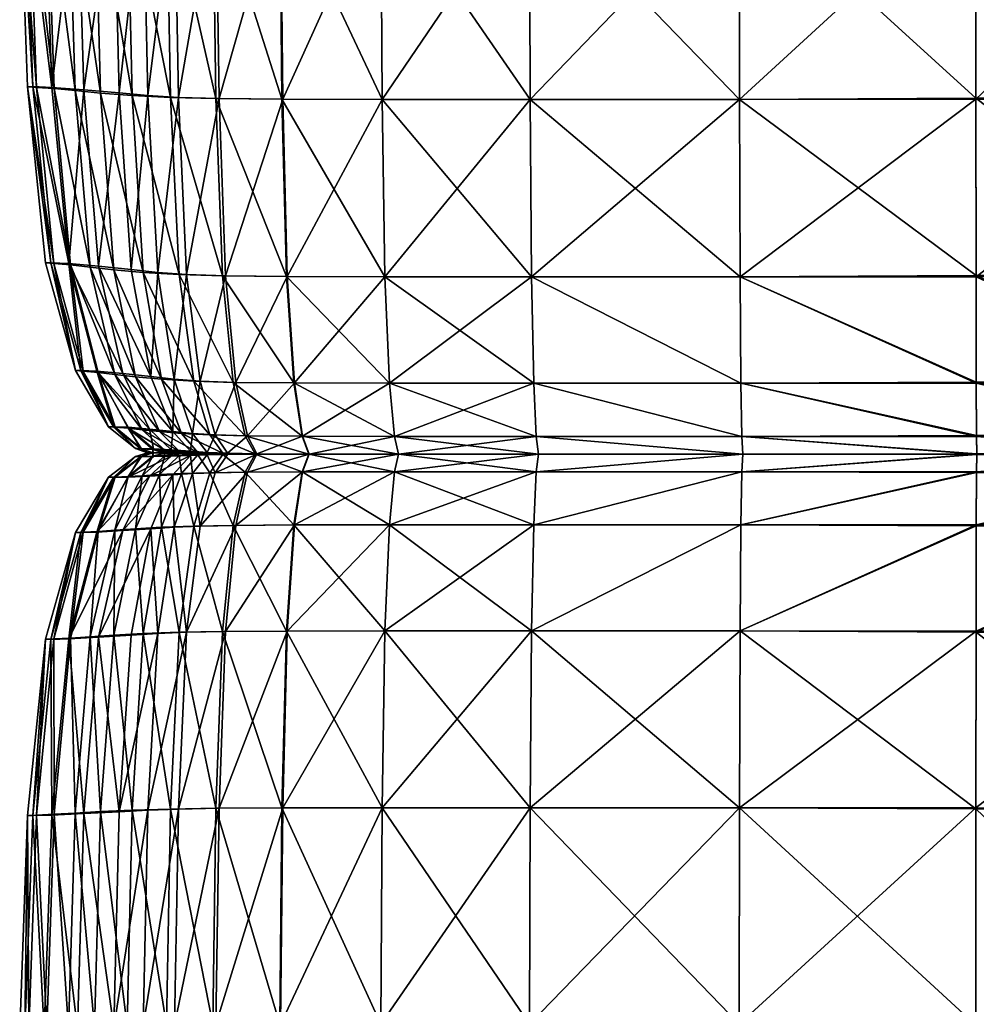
# Model space of a CAD drawing. Header units: centimetres. Extents: x -43.7 to 44.1, y -43.6 to 44.2.
# Tile 3 of 42: x -43.7 to -16.9, y -15.5 to 12.1. Entities that reach past the tile are written whole.
import ezdxf

# ---------------------------------------------------------------- set-up
doc = ezdxf.new("R2010")
doc.units = ezdxf.units.CM
doc.layers.get('0').update_dxf_attribs({"true_color": 0xc7c7c7})

msp = doc.modelspace()

# ---------------------------------------------------------------- meshes
at = {"color": 251, "true_color": 0x565656}
mesh = msp.add_polyface(dxfattribs=at)
corners = [(-33.557, 22.249, 2.562), (-33.723, 28.081, 2.731), (-29.431, 27.954, 2.418), (-29.389, 22.249, 2.236), (-33.544, 15.942, 2.536), (-29.383, 15.942, 2.199), (-33.507, 9.868, 2.649), (-29.364, 9.868, 2.322), (-23.517, 22.249, 47.424), (-16.892, 22.247, 47.495), (-16.892, 27.904, 47.04), (-23.517, 27.912, 46.982), (-29.389, 22.249, 46.982), (-29.389, 27.912, 46.584), (-29.383, 15.942, 47.04), (-23.514, 15.942, 47.495), (-16.891, 15.943, 47.57), (-23.507, 9.868, 47.117), (-29.364, 9.868, 46.684), (-16.892, 27.912, 2.199), (-23.517, 27.912, 2.236), (-23.517, 32.052, 2.562), (-29.555, 32.221, 2.731), (-33.557, 27.912, 45.92), (-29.389, 32.052, 45.92), (-23.517, 32.052, 46.244), (-16.892, 32.037, 46.282), (-23.507, 9.868, 2.126), (-23.514, 15.942, 1.996), (-16.89, 9.899, 2.081), (-23.517, 22.249, 2.04), (-16.892, 22.262, 1.996), (-16.891, 15.966, 1.95), (-33.544, 15.942, 46.282), (-33.507, 9.868, 45.96), (-33.557, 22.249, 46.244)]
mesh.append_faces([[corners[k] for k in face] for face in [(0, 1, 2), (2, 3, 0), (4, 0, 3), (3, 5, 4), (6, 4, 5), (5, 7, 6), (8, 9, 10), (10, 11, 8), (12, 8, 11), (11, 13, 12), (8, 12, 14), (14, 15, 8), (9, 8, 15), (15, 16, 9), (16, 15, 17), (18, 17, 15), (15, 14, 18), (19, 20, 21), (20, 2, 22), (23, 13, 24), (22, 2, 1), (13, 11, 25), (11, 10, 26), (27, 7, 5), (5, 28, 27), (29, 27, 28), (30, 3, 2), (2, 20, 30), (31, 30, 20), (20, 19, 31), (30, 31, 32), (32, 28, 30), (3, 30, 28), (28, 5, 3), (33, 34, 18), (18, 14, 33), (35, 33, 14), (14, 12, 35), (23, 35, 12), (12, 13, 23)]], dxfattribs={"vtx2": -1, "color": 251})
mesh = msp.add_polyface(dxfattribs=at)
corners = [(-10.469, 22.241, 47.117), (-5.2, 22.228, 46.215), (-5.2, 27.839, 45.838), (-10.469, 27.883, 46.684), (-16.892, 22.247, 47.495), (-16.892, 27.904, 47.04), (-16.891, 15.943, 47.57), (-10.469, 15.945, 47.187), (-5.2, 15.949, 46.271), (-23.507, 9.868, 47.117), (-16.89, 9.87, 47.187), (-10.469, 9.875, 46.819), (-5.2, 9.886, 45.937), (-10.469, 32.003, 2.649), (-5.2, 31.929, 2.923), (-5.2, 27.912, 2.629), (-10.469, 27.912, 2.322), (-16.892, 27.912, 2.199), (-16.892, 32.04, 2.536), (-10.469, 31.992, 45.96), (-5.2, 31.9, 45.21), (-10.469, 9.991, 2.208), (-5.2, 10.176, 2.526), (-5.2, 5.241, 2.812), (-16.89, 9.899, 2.081), (-10.469, 5.038, 2.526), (-16.891, 15.966, 1.95), (-10.469, 16.035, 2.081), (-5.2, 16.173, 2.412), (-23.514, 15.942, 1.996), (-10.469, 22.299, 2.126), (-16.892, 22.262, 1.996), (-5.2, 22.372, 2.453), (-2.039, 9.904, 44.467), (-5.2, 4.923, 45.143), (-2.039, 15.955, 44.743), (-2.039, 27.767, 44.429), (-2.039, 22.206, 44.71), (-2.039, 27.912, 3.14), (-2.039, 31.748, 43.96), (-2.039, 22.496, 2.996)]
mesh.append_faces([[corners[k] for k in face] for face in [(0, 1, 2), (2, 3, 0), (4, 0, 3), (3, 5, 4), (0, 4, 6), (6, 7, 0), (1, 0, 7), (7, 8, 1), (9, 10, 6), (11, 12, 8), (8, 7, 11), (10, 11, 7), (7, 6, 10), (13, 14, 15), (15, 16, 13), (16, 17, 18), (5, 3, 19), (20, 19, 3), (3, 2, 20), (21, 22, 23), (24, 21, 25), (21, 24, 26), (26, 27, 21), (22, 21, 27), (27, 28, 22), (29, 26, 24), (30, 31, 17), (17, 16, 30), (32, 30, 16), (16, 15, 32), (30, 32, 28), (28, 27, 30), (31, 30, 27), (27, 26, 31), (33, 12, 34), (35, 8, 12), (36, 2, 1), (37, 1, 8), (38, 15, 14), (39, 20, 2), (40, 32, 15)]], dxfattribs={"vtx2": -1, "color": 251})
mesh = msp.add_polyface(dxfattribs=at)
corners = [(-42.691, 10.17, 33.356), (-42.891, 16.191, 33.382), (-43.396, 16.22, 28.854), (-43.186, 10.203, 28.843), (-43.652, 16.235, 23.606), (-43.373, 22.49, 28.856), (-42.877, 22.46, 33.39), (-43.624, 22.505, 23.604), (-38.186, 22.262, 3.533), (-38.161, 15.96, 3.532), (-39.324, 15.987, 4.148), (-39.352, 22.281, 4.138), (-36.372, 22.253, 3.001), (-36.352, 15.947, 2.988), (-33.557, 22.249, 2.562), (-33.544, 15.942, 2.536), (-40.665, 22.325, 40.614), (-40.646, 16.034, 40.584), (-39.549, 15.988, 42.371), (-39.574, 22.287, 42.397), (-41.565, 22.371, 38.615), (-41.556, 16.089, 38.589), (-42.291, 16.144, 36.408), (-42.288, 22.418, 36.425), (-42.106, 10.114, 36.356), (-40.196, 16.031, 4.815), (-40.222, 22.312, 4.8), (-41.02, 16.089, 6.303), (-41.037, 22.358, 6.287), (-42.758, 10.203, 13.59), (-42.963, 16.217, 13.58), (-42.039, 16.16, 9.383), (-38.251, 15.961, 43.929), (-38.275, 22.265, 43.938), (-36.375, 15.947, 45.238), (-36.394, 22.253, 45.225), (-33.544, 15.942, 46.282), (-33.557, 22.249, 46.244), (-42.04, 22.42, 9.373), (-42.948, 22.476, 13.575), (-43.479, 22.502, 18.415), (-43.504, 16.238, 18.417), (-43.289, 10.225, 18.419)]
mesh.append_faces([[corners[k] for k in face] for face in [(0, 1, 2), (3, 2, 4), (5, 2, 1), (1, 6, 5), (2, 5, 7), (7, 4, 2), (8, 9, 10), (10, 11, 8), (9, 8, 12), (12, 13, 9), (14, 15, 13), (13, 12, 14), (16, 17, 18), (18, 19, 16), (17, 16, 20), (20, 21, 17), (22, 23, 6), (6, 1, 22), (23, 22, 21), (21, 20, 23), (24, 22, 1), (25, 26, 11), (11, 10, 25), (26, 25, 27), (27, 28, 26), (29, 30, 31), (32, 33, 19), (19, 18, 32), (33, 32, 34), (34, 35, 33), (36, 37, 35), (35, 34, 36), (38, 28, 27), (27, 31, 38), (39, 38, 31), (31, 30, 39), (40, 39, 30), (30, 41, 40), (41, 4, 7), (4, 41, 42), (41, 30, 29)]], dxfattribs={"vtx2": -1, "color": 251})
mesh = msp.add_polyface(dxfattribs=at)
corners = [(-42.23, 5.234, 33.303), (-42.691, 10.17, 33.356), (-43.186, 10.203, 28.843), (-43.396, 16.22, 28.854), (-43.652, 16.235, 23.606), (-43.437, 10.22, 23.603), (-42.696, 5.271, 28.82), (-38.161, 15.96, 3.532), (-38.074, 9.89, 3.618), (-39.213, 9.924, 4.221), (-39.324, 15.987, 4.148), (-36.352, 15.947, 2.988), (-36.291, 9.874, 3.087), (-33.544, 15.942, 2.536), (-33.507, 9.868, 2.649), (-40.646, 16.034, 40.584), (-40.504, 9.98, 40.456), (-39.433, 9.924, 42.196), (-39.549, 15.988, 42.371), (-41.556, 16.089, 38.589), (-41.39, 10.047, 38.503), (-40.197, 5.026, 40.19), (-42.891, 16.191, 33.382), (-42.106, 10.114, 36.356), (-41.687, 5.173, 36.252), (-41.024, 5.099, 38.327), (-42.291, 16.144, 36.408), (-40.065, 9.98, 4.877), (-40.196, 16.031, 4.815), (-40.535, 5.105, 6.453), (-40.867, 10.052, 6.353), (-41.02, 16.089, 6.303), (-42.283, 5.271, 13.61), (-42.758, 10.203, 13.59), (-41.858, 10.136, 9.412), (-42.039, 16.16, 9.383), (-41.45, 5.198, 9.471), (-38.162, 9.89, 43.703), (-38.251, 15.961, 43.929), (-36.313, 9.874, 44.962), (-36.375, 15.947, 45.238), (-33.507, 9.868, 45.96), (-33.544, 15.942, 46.282), (-43.289, 10.225, 18.419), (-42.786, 5.296, 18.422), (-43.504, 16.238, 18.417)]
mesh.append_faces([[corners[k] for k in face] for face in [(0, 1, 2), (3, 2, 1), (4, 5, 2), (6, 2, 5), (7, 8, 9), (9, 10, 7), (8, 7, 11), (11, 12, 8), (13, 14, 12), (12, 11, 13), (15, 16, 17), (17, 18, 15), (16, 15, 19), (19, 20, 16), (21, 16, 20), (22, 1, 23), (24, 23, 1), (25, 20, 23), (26, 23, 20), (20, 19, 26), (27, 28, 10), (10, 9, 27), (29, 30, 27), (28, 27, 30), (30, 31, 28), (32, 33, 34), (35, 34, 33), (34, 35, 31), (31, 30, 34), (36, 34, 30), (37, 38, 18), (18, 17, 37), (38, 37, 39), (39, 40, 38), (41, 42, 40), (40, 39, 41), (43, 33, 32), (5, 43, 44), (43, 5, 4), (33, 43, 45)]], dxfattribs={"vtx2": -1, "color": 251})
mesh = msp.add_polyface(dxfattribs=at)
corners = [(-43.186, 10.203, 28.843), (-42.696, 5.271, 28.82), (-42.23, 5.234, 33.303), (-43.437, 10.22, 23.603), (-42.932, 5.29, 23.595), (-40.504, 9.98, 40.456), (-40.197, 5.026, 40.19), (-39.189, 4.964, 41.821), (-39.433, 9.924, 42.196), (-41.39, 10.047, 38.503), (-41.024, 5.099, 38.327), (-42.691, 10.17, 33.356), (-41.687, 5.173, 36.252), (-42.106, 10.114, 36.356), (-39.788, 5.026, 5.006), (-40.065, 9.98, 4.877), (-39.213, 9.924, 4.221), (-40.535, 5.105, 6.453), (-41.858, 10.136, 9.412), (-41.45, 5.198, 9.471), (-42.283, 5.271, 13.61), (-40.867, 10.052, 6.353), (-41.948, 2.281, 18.426), (-42.786, 5.296, 18.422), (-41.492, 2.259, 13.644), (-41.025, 0.706, 18.431), (-41.167, 0.701, 23.569), (-42.091, 2.275, 23.583), (-40.99, 2.169, 36.079), (-41.463, 2.225, 33.215), (-40.224, 0.621, 35.888), (-40.414, 2.102, 38.035), (-39.687, 2.035, 39.747), (-38.782, 1.979, 41.196), (-39.327, 2.035, 5.222), (-39.982, 2.108, 6.621), (-40.77, 2.192, 9.569), (-40.023, 0.638, 9.677), (-43.289, 10.225, 18.419), (-41.88, 2.259, 28.781), (-40.982, 0.689, 28.738)]
mesh.append_faces([[corners[k] for k in face] for face in [(0, 1, 2), (3, 4, 1), (5, 6, 7), (7, 8, 5), (9, 10, 6), (11, 2, 12), (13, 12, 10), (14, 15, 16), (15, 14, 17), (18, 19, 20), (21, 17, 19), (22, 23, 20), (20, 24, 22), (25, 22, 24), (26, 27, 22), (23, 22, 27), (27, 4, 23), (28, 12, 2), (2, 29, 28), (30, 28, 29), (12, 28, 31), (31, 10, 12), (6, 32, 33), (33, 7, 6), (32, 6, 10), (10, 31, 32), (14, 34, 35), (35, 17, 14), (36, 24, 20), (20, 19, 36), (35, 36, 19), (19, 17, 35), (24, 36, 37), (20, 23, 38), (23, 4, 3), (39, 29, 2), (2, 1, 39), (27, 39, 1), (1, 4, 27), (39, 27, 26), (29, 39, 40)]], dxfattribs={"vtx2": -1, "color": 251})
mesh = msp.add_polyface(dxfattribs=at)
corners = [(-38.074, 9.89, 3.618), (-37.898, 4.927, 3.81), (-38.984, 4.964, 4.376), (-39.213, 9.924, 4.221), (-36.291, 9.874, 3.087), (-36.167, 4.909, 3.321), (-33.507, 9.868, 2.649), (-33.431, 4.903, 2.923), (-39.788, 5.026, 5.006), (-37.98, 4.927, 43.202), (-38.162, 9.89, 43.703), (-39.433, 9.924, 42.196), (-39.189, 4.964, 41.821), (-36.188, 4.909, 44.331), (-36.313, 9.874, 44.962), (-33.431, 4.903, 45.21), (-33.507, 9.868, 45.96), (-35.735, 0.438, 4.14), (-35.962, 1.929, 3.711), (-33.305, 1.923, 3.38), (-37.604, 1.946, 4.131), (-37.281, 0.451, 4.485), (-38.182, 0.476, 4.922), (-38.602, 1.979, 4.636), (-39.687, 2.035, 39.747), (-39.125, 0.519, 39.259), (-38.335, 0.476, 40.509), (-38.782, 1.979, 41.196), (-39.327, 2.035, 5.222), (-38.82, 0.519, 5.458), (-39.373, 0.574, 6.806), (-37.676, 1.946, 42.366), (-37.342, 0.451, 41.448), (-35.75, 0.438, 42.123), (-35.98, 1.929, 43.28), (-33.305, 1.923, 43.96), (-33.166, 0.434, 42.584)]
mesh.append_faces([[corners[k] for k in face] for face in [(0, 1, 2), (2, 3, 0), (1, 0, 4), (4, 5, 1), (6, 7, 5), (5, 4, 6), (3, 2, 8), (9, 10, 11), (11, 12, 9), (10, 9, 13), (13, 14, 10), (15, 16, 14), (14, 13, 15), (17, 18, 19), (7, 19, 18), (18, 5, 7), (20, 21, 22), (22, 23, 20), (1, 20, 23), (23, 2, 1), (20, 1, 5), (5, 18, 20), (21, 20, 18), (24, 25, 26), (26, 27, 24), (28, 8, 2), (2, 23, 28), (29, 28, 23), (23, 22, 29), (28, 29, 30), (31, 9, 12), (12, 27, 31), (32, 31, 27), (27, 26, 32), (31, 32, 33), (33, 34, 31), (9, 31, 34), (34, 13, 9), (35, 15, 13), (13, 34, 35), (36, 35, 34)]], dxfattribs={"vtx2": -1, "color": 251})
mesh = msp.add_polyface(dxfattribs=at)
corners = [(-23.491, 4.903, 46.215), (-16.886, 4.905, 46.271), (-16.89, 9.87, 47.187), (-10.469, 9.875, 46.819), (-10.469, 4.911, 45.937), (-5.2, 9.886, 45.937), (-5.2, 4.923, 45.143), (-5.2, 5.241, 2.812), (-10.469, 5.038, 2.526), (-10.469, 9.991, 2.208), (-16.886, 4.937, 2.412), (-16.89, 9.899, 2.081), (-23.507, 9.868, 2.126), (-16.873, 0.435, 43.063), (-16.879, 1.925, 44.743), (-23.466, 1.923, 44.71), (-16.867, -0.062, 41.689), (-23.438, 0.434, 43.056), (-10.469, 0.439, 42.85), (-10.469, -0.06, 41.527), (-5.2, -0.055, 41.175), (-5.2, 0.448, 42.365), (-10.469, 1.931, 44.467), (-5.2, 1.942, 43.82), (-10.469, -0.013, 4.116), (-5.2, 0.06, 4.244), (-5.2, -0.063, 4.434), (-10.469, -0.063, 4.328), (-16.867, -0.05, 4.066), (-16.873, 0.457, 3.57), (-10.469, 0.526, 3.639), (-5.2, 0.665, 3.814), (-23.438, 0.434, 3.594), (-23.491, 4.903, 2.453), (-16.879, 1.954, 2.963), (-23.466, 1.923, 2.996), (-10.469, 2.047, 3.056), (-5.2, 2.231, 3.289)]
mesh.append_faces([[corners[k] for k in face] for face in [(0, 1, 2), (3, 2, 1), (1, 4, 3), (5, 3, 4), (4, 6, 5), (7, 8, 9), (8, 10, 11), (12, 11, 10), (13, 14, 15), (14, 1, 0), (16, 13, 17), (18, 19, 20), (20, 21, 18), (19, 18, 13), (13, 16, 19), (22, 18, 21), (21, 23, 22), (4, 22, 23), (23, 6, 4), (22, 4, 1), (1, 14, 22), (18, 22, 14), (14, 13, 18), (24, 25, 26), (26, 27, 24), (28, 24, 27), (24, 28, 29), (29, 30, 24), (25, 24, 30), (30, 31, 25), (32, 29, 28), (33, 10, 34), (35, 34, 29), (36, 34, 10), (10, 8, 36), (37, 36, 8), (8, 7, 37), (36, 37, 31), (31, 30, 36), (34, 36, 30), (30, 29, 34)]], dxfattribs={"vtx2": -1, "color": 251})
mesh = msp.add_polyface(dxfattribs=at)
corners = [(-33.431, 4.903, 2.923), (-33.507, 9.868, 2.649), (-29.364, 9.868, 2.322), (-29.326, 4.903, 2.629), (-23.507, 9.868, 47.117), (-29.364, 9.868, 46.684), (-29.326, 4.903, 45.838), (-23.491, 4.903, 46.215), (-16.89, 9.87, 47.187), (-16.886, 4.937, 2.412), (-23.491, 4.903, 2.453), (-23.507, 9.868, 2.126), (-33.507, 9.868, 45.96), (-33.431, 4.903, 45.21), (-33.305, 1.923, 3.38), (-29.263, 1.923, 3.14), (-33.166, 0.434, 3.882), (-29.194, 0.434, 3.702), (-33.053, -0.063, 4.293), (-29.137, -0.063, 4.162), (-23.466, 1.923, 44.71), (-29.263, 1.923, 44.429), (-23.438, 0.434, 43.056), (-29.194, 0.434, 42.879), (-16.873, 0.435, 43.063), (-16.879, 1.925, 44.743), (-23.416, -0.063, 41.702), (-29.137, -0.063, 41.611), (-16.867, -0.062, 41.689), (-23.416, -0.063, 4.084), (-23.438, 0.434, 3.594), (-16.867, -0.05, 4.066), (-23.466, 1.923, 2.996), (-16.879, 1.954, 2.963), (-16.873, 0.457, 3.57), (-33.166, 0.434, 42.584), (-33.053, -0.063, 41.459), (-33.305, 1.923, 43.96)]
mesh.append_faces([[corners[k] for k in face] for face in [(0, 1, 2), (2, 3, 0), (4, 5, 6), (6, 7, 4), (8, 4, 7), (9, 10, 11), (2, 11, 10), (10, 3, 2), (12, 13, 6), (6, 5, 12), (14, 0, 3), (3, 15, 14), (16, 14, 15), (15, 17, 16), (18, 16, 17), (17, 19, 18), (20, 7, 6), (6, 21, 20), (22, 20, 21), (21, 23, 22), (20, 22, 24), (7, 20, 25), (26, 22, 23), (23, 27, 26), (22, 26, 28), (29, 19, 17), (17, 30, 29), (31, 29, 30), (32, 15, 3), (3, 10, 32), (33, 32, 10), (34, 30, 32), (15, 32, 30), (30, 17, 15), (35, 36, 27), (27, 23, 35), (37, 35, 23), (23, 21, 37), (13, 37, 21), (21, 6, 13)]], dxfattribs={"vtx2": -1, "color": 251})
mesh = msp.add_polyface(dxfattribs=at)
corners = [(-41.492, 2.259, 13.644), (-40.622, 0.689, 13.681), (-41.025, 0.706, 18.431), (-41.948, 2.281, 18.426), (-41.167, 0.701, 23.569), (-40.271, 0.095, 18.435), (-39.911, 0.085, 13.712), (-39.935, -0.027, 18.437), (-39.594, -0.029, 13.725), (-40.074, -0.027, 23.553), (-40.41, 0.092, 23.558), (-41.463, 2.225, 33.215), (-40.618, 0.663, 33.118), (-40.224, 0.621, 35.888), (-40.99, 2.169, 36.079), (-39.744, 0.57, 37.714), (-40.414, 2.102, 38.035), (-39.596, 0.045, 35.732), (-39.927, 0.07, 33.038), (-39.317, -0.038, 35.663), (-39.62, -0.032, 33.003), (-39.195, 0.016, 37.451), (-39.125, 0.519, 39.259), (-39.687, 2.035, 39.747), (-39.373, 0.574, 6.806), (-39.982, 2.108, 6.621), (-39.327, 2.035, 5.222), (-39.411, 0.055, 9.765), (-39.14, -0.036, 9.804), (-40.023, 0.638, 9.677), (-40.77, 2.192, 9.569), (-40.247, 0.085, 28.703), (-39.921, -0.029, 28.687), (-40.982, 0.689, 28.738), (-41.88, 2.259, 28.781)]
mesh.append_faces([[corners[k] for k in face] for face in [(0, 1, 2), (3, 2, 4), (5, 2, 1), (1, 6, 5), (7, 5, 6), (6, 8, 7), (5, 7, 9), (9, 10, 5), (2, 5, 10), (10, 4, 2), (11, 12, 13), (14, 13, 15), (15, 16, 14), (17, 13, 12), (12, 18, 17), (19, 17, 18), (18, 20, 19), (13, 17, 21), (21, 15, 13), (22, 23, 16), (16, 15, 22), (24, 25, 26), (27, 28, 8), (8, 6, 27), (29, 27, 6), (6, 1, 29), (27, 29, 24), (30, 25, 24), (24, 29, 30), (29, 1, 0), (31, 10, 9), (9, 32, 31), (18, 31, 32), (32, 20, 18), (31, 18, 12), (12, 33, 31), (10, 31, 33), (33, 4, 10), (4, 33, 34), (33, 12, 11)]], dxfattribs={"vtx2": -1, "color": 251})
mesh = msp.add_polyface(dxfattribs=at)
corners = [(-33.305, 1.923, 3.38), (-33.166, 0.434, 3.882), (-35.735, 0.438, 4.14), (-33.053, -0.063, 4.293), (-35.55, -0.06, 4.492), (-37.016, -0.053, 4.774), (-36.898, -0.06, 4.902), (-37.686, -0.057, 5.259), (-37.838, -0.038, 5.155), (-37.281, 0.451, 4.485), (-38.182, 0.476, 4.922), (-35.962, 1.929, 3.711), (-39.596, 0.045, 35.732), (-39.317, -0.038, 35.663), (-38.951, -0.045, 37.334), (-39.195, 0.016, 37.451), (-38.665, -0.014, 38.86), (-38.461, -0.051, 38.683), (-37.806, -0.057, 39.697), (-37.969, -0.038, 39.947), (-39.125, 0.519, 39.259), (-38.335, 0.476, 40.509), (-39.744, 0.57, 37.714), (-38.404, -0.014, 5.652), (-38.82, 0.519, 5.458), (-38.22, -0.051, 5.738), (-38.654, -0.044, 7.024), (-38.875, 0.018, 6.957), (-39.373, 0.574, 6.806), (-39.411, 0.055, 9.765), (-39.14, -0.036, 9.804), (-37.068, -0.053, 40.696), (-37.342, 0.451, 41.448), (-36.947, -0.06, 40.362), (-35.563, -0.06, 41.177), (-35.75, 0.438, 42.123), (-33.053, -0.063, 41.459), (-33.166, 0.434, 42.584), (-35.98, 1.929, 43.28)]
mesh.append_faces([[corners[k] for k in face] for face in [(0, 1, 2), (1, 3, 4), (4, 2, 1), (5, 6, 7), (7, 8, 5), (9, 5, 8), (8, 10, 9), (5, 9, 2), (2, 4, 5), (11, 2, 9), (12, 13, 14), (14, 15, 12), (16, 17, 18), (18, 19, 16), (20, 16, 19), (19, 21, 20), (16, 20, 22), (22, 15, 16), (17, 16, 15), (15, 14, 17), (23, 24, 10), (10, 8, 23), (25, 23, 8), (8, 7, 25), (23, 25, 26), (26, 27, 23), (24, 23, 27), (27, 28, 24), (28, 27, 29), (30, 29, 27), (27, 26, 30), (31, 32, 21), (21, 19, 31), (33, 31, 19), (19, 18, 33), (32, 31, 34), (34, 35, 32), (36, 37, 35), (35, 34, 36), (38, 35, 37)]], dxfattribs={"vtx2": -1, "color": 251})
mesh = msp.add_polyface(dxfattribs=at)
corners = [(-41.492, -2.244, 13.644), (-40.622, -0.705, 13.681), (-40.023, -0.676, 9.677), (-40.77, -2.204, 9.569), (-39.373, -0.639, 6.806), (-39.982, -2.153, 6.621), (-39.411, -0.116, 9.765), (-39.911, -0.13, 13.712), (-39.14, -0.036, 9.804), (-39.594, -0.029, 13.725), (-38.875, -0.099, 6.957), (-41.463, -2.224, 33.215), (-40.618, -0.69, 33.118), (-40.982, -0.705, 28.738), (-41.88, -2.244, 28.781), (-41.167, -0.712, 23.569), (-40.247, -0.13, 28.703), (-39.927, -0.123, 33.038), (-39.921, -0.029, 28.687), (-39.62, -0.032, 33.003), (-40.074, -0.027, 23.553), (-40.41, -0.133, 23.558), (-39.687, -2.11, 39.747), (-39.125, -0.607, 39.259), (-39.744, -0.636, 37.714), (-40.414, -2.15, 38.035), (-39.596, -0.112, 35.732), (-39.317, -0.038, 35.663), (-40.224, -0.666, 35.888), (-39.195, -0.098, 37.451), (-40.99, -2.19, 36.079), (-39.327, -2.11, 5.222), (-40.271, -0.134, 18.435), (-39.935, -0.027, 18.437), (-41.025, -0.715, 18.431), (-41.948, -2.257, 18.426)]
mesh.append_faces([[corners[k] for k in face] for face in [(0, 1, 2), (3, 2, 4), (4, 5, 3), (6, 2, 1), (1, 7, 6), (8, 6, 7), (7, 9, 8), (2, 6, 10), (10, 4, 2), (11, 12, 13), (14, 13, 15), (16, 13, 12), (12, 17, 16), (18, 16, 17), (17, 19, 18), (16, 18, 20), (20, 21, 16), (13, 16, 21), (21, 15, 13), (22, 23, 24), (24, 25, 22), (26, 27, 19), (19, 17, 26), (28, 26, 17), (17, 12, 28), (26, 28, 24), (24, 29, 26), (27, 26, 29), (30, 28, 12), (25, 24, 28), (31, 5, 4), (32, 21, 20), (20, 33, 32), (7, 32, 33), (33, 9, 7), (32, 7, 1), (1, 34, 32), (21, 32, 34), (34, 15, 21), (15, 34, 35), (34, 1, 0)]], dxfattribs={"vtx2": -1, "color": 251})
mesh = msp.add_polyface(dxfattribs=at)
corners = [(-39.213, -9.997, 4.221), (-38.984, -5.05, 4.376), (-37.898, -5.028, 3.81), (-38.074, -9.977, 3.618), (-36.167, -5.017, 3.321), (-36.291, -9.967, 3.087), (-33.431, -5.013, 2.923), (-33.507, -9.964, 45.96), (-33.431, -5.013, 45.21), (-36.188, -5.017, 44.331), (-38.162, -9.977, 43.703), (-37.98, -5.028, 43.202), (-39.189, -5.05, 41.821), (-36.313, -9.967, 44.962), (-37.604, -2.056, 4.131), (-38.602, -2.076, 4.636), (-37.281, -0.568, 4.485), (-38.182, -0.582, 4.922), (-35.735, -0.56, 4.14), (-35.962, -2.046, 3.711), (-33.305, -2.043, 3.38), (-33.166, -0.558, 3.882), (-33.305, -2.043, 43.96), (-33.166, -0.558, 42.584), (-35.75, -0.56, 42.123), (-35.98, -2.046, 43.28), (-37.676, -2.056, 42.366), (-37.342, -0.568, 41.448), (-38.335, -0.582, 40.509), (-38.782, -2.076, 41.196), (-39.687, -2.11, 39.747), (-39.125, -0.607, 39.259), (-38.665, -0.085, 38.86), (-39.195, -0.098, 37.451), (-39.744, -0.636, 37.714), (-38.82, -0.607, 5.458), (-38.404, -0.085, 5.652), (-39.373, -0.639, 6.806), (-38.875, -0.099, 6.957), (-39.327, -2.11, 5.222)]
mesh.append_faces([[corners[k] for k in face] for face in [(0, 1, 2), (3, 2, 4), (5, 4, 6), (7, 8, 9), (10, 11, 12), (13, 9, 11), (14, 2, 1), (1, 15, 14), (16, 14, 15), (15, 17, 16), (14, 16, 18), (18, 19, 14), (2, 14, 19), (19, 4, 2), (20, 6, 4), (4, 19, 20), (21, 20, 19), (19, 18, 21), (22, 23, 24), (24, 25, 22), (8, 22, 25), (25, 9, 8), (26, 27, 28), (28, 29, 26), (11, 26, 29), (29, 12, 11), (26, 11, 9), (9, 25, 26), (27, 26, 25), (25, 24, 27), (12, 29, 30), (31, 30, 29), (29, 28, 31), (32, 31, 28), (33, 34, 31), (17, 35, 36), (35, 37, 38), (39, 15, 1), (37, 35, 39), (15, 39, 35), (35, 17, 15)]], dxfattribs={"vtx2": -1, "color": 251})
mesh = msp.add_polyface(dxfattribs=at)
corners = [(-35.468, -0.062, 4.648), (-35.55, -0.06, 4.492), (-33.053, -0.063, 4.293), (-36.898, -0.06, 4.902), (-37.016, -0.053, 4.774), (-39.411, -0.116, 9.765), (-39.14, -0.036, 9.804), (-38.654, -0.044, 7.024), (-38.875, -0.099, 6.957), (-37.016, -0.067, 4.774), (-37.281, -0.568, 4.485), (-38.182, -0.582, 4.922), (-37.838, -0.074, 5.155), (-37.686, -0.057, 5.259), (-35.55, -0.064, 4.492), (-35.735, -0.56, 4.14), (-33.053, -0.063, 4.293), (-33.002, -0.063, 4.476), (-35.48, -0.062, 40.756), (-35.563, -0.064, 41.177), (-33.053, -0.063, 41.459), (-35.75, -0.56, 42.123), (-33.166, -0.558, 42.584), (-37.068, -0.067, 40.696), (-36.947, -0.06, 40.362), (-37.806, -0.057, 39.697), (-37.969, -0.074, 39.947), (-37.342, -0.568, 41.448), (-38.335, -0.582, 40.509), (-38.665, -0.085, 38.86), (-38.461, -0.051, 38.683), (-38.951, -0.045, 37.334), (-39.195, -0.098, 37.451), (-39.125, -0.607, 39.259), (-39.317, -0.038, 35.663), (-37.068, -0.053, 40.696), (-35.563, -0.06, 41.177), (-33.002, -0.063, 40.959), (-38.404, -0.085, 5.652), (-38.22, -0.051, 5.738), (-38.82, -0.607, 5.458)]
mesh.append_faces([[corners[k] for k in face] for face in [(0, 1, 2), (3, 4, 1), (1, 0, 3), (5, 6, 7), (7, 8, 5), (9, 10, 11), (11, 12, 9), (3, 9, 12), (12, 13, 3), (9, 3, 0), (0, 14, 9), (10, 9, 14), (14, 15, 10), (15, 14, 16), (14, 0, 17), (18, 19, 20), (19, 21, 22), (23, 24, 25), (25, 26, 23), (27, 23, 26), (26, 28, 27), (23, 27, 21), (21, 19, 23), (24, 23, 19), (19, 18, 24), (28, 26, 29), (30, 29, 26), (26, 25, 30), (29, 30, 31), (31, 32, 29), (33, 29, 32), (32, 31, 34), (35, 24, 18), (18, 36, 35), (36, 18, 37), (38, 8, 7), (7, 39, 38), (12, 38, 39), (39, 13, 12), (38, 12, 11), (8, 38, 40)]], dxfattribs={"vtx2": -1, "color": 251})
mesh = msp.add_polyface(dxfattribs=at)
corners = [(-33.002, -0.063, 4.476), (-33.053, -0.063, 4.293), (-29.137, -0.063, 4.162), (-29.112, -0.063, 4.367), (-35.468, -0.062, 4.648), (-29.137, -0.063, 41.611), (-29.112, -0.063, 41.047), (-23.406, -0.063, 41.1), (-23.466, -2.043, 2.996), (-23.491, -5.013, 2.453), (-29.326, -5.013, 2.629), (-29.263, -2.043, 3.14), (-23.438, -0.558, 3.594), (-29.194, -0.558, 3.702), (-23.416, -0.063, 4.084), (-29.137, -0.063, 4.162), (-23.406, -0.063, 4.301), (-33.053, -0.063, 4.293), (-33.166, -0.558, 3.882), (-35.735, -0.56, 4.14), (-35.55, -0.064, 4.492), (-33.305, -2.043, 3.38), (-33.431, -5.013, 2.923), (-33.305, -2.043, 43.96), (-33.431, -5.013, 45.21), (-29.326, -5.013, 45.838), (-29.263, -2.043, 44.429), (-33.166, -0.558, 42.584), (-29.194, -0.558, 42.879), (-33.053, -0.063, 41.459), (-29.137, -0.063, 41.611), (-33.002, -0.063, 40.959), (-35.48, -0.062, 40.756), (-35.563, -0.064, 41.177), (-23.416, -0.063, 41.702), (-23.466, -2.043, 44.71), (-23.491, -5.013, 46.215), (-23.438, -0.558, 43.056), (-33.053, -0.063, 41.459), (-35.563, -0.06, 41.177)]
mesh.append_faces([[corners[k] for k in face] for face in [(0, 1, 2), (2, 3, 0), (1, 0, 4), (5, 6, 7), (8, 9, 10), (10, 11, 8), (12, 8, 11), (11, 13, 12), (14, 12, 13), (13, 15, 14), (15, 3, 16), (17, 0, 3), (3, 15, 17), (18, 17, 15), (15, 13, 18), (17, 18, 19), (0, 17, 20), (21, 18, 13), (13, 11, 21), (22, 21, 11), (11, 10, 22), (23, 24, 25), (25, 26, 23), (27, 23, 26), (26, 28, 27), (29, 27, 28), (28, 30, 29), (31, 29, 30), (30, 6, 31), (29, 31, 32), (27, 29, 33), (7, 6, 30), (34, 30, 28), (35, 26, 25), (25, 36, 35), (26, 35, 37), (37, 28, 26), (16, 3, 2), (38, 31, 6), (6, 5, 38), (31, 38, 39)]], dxfattribs={"vtx2": -1, "color": 251})
mesh = msp.add_polyface(dxfattribs=at)
corners = [(-23.406, -0.063, 41.1), (-23.416, -0.063, 41.702), (-29.137, -0.063, 41.611), (-16.864, -0.063, 41.078), (-16.867, -0.062, 41.689), (-10.469, -0.062, 40.94), (-23.466, -2.043, 2.996), (-23.438, -0.558, 3.594), (-16.873, -0.581, 3.57), (-16.879, -2.074, 2.963), (-23.491, -5.013, 2.453), (-16.886, -5.047, 2.412), (-23.406, -0.063, 4.301), (-23.416, -0.063, 4.084), (-29.137, -0.063, 4.162), (-16.864, -0.063, 4.286), (-16.867, -0.075, 4.066), (-10.469, -0.112, 4.116), (-10.469, -0.65, 3.639), (-10.469, -0.063, 4.328), (-10.469, -2.166, 3.056), (-10.469, -5.149, 2.526), (-16.867, -0.063, 41.689), (-10.469, -0.065, 41.527), (-16.873, -0.559, 43.063), (-10.469, -0.562, 42.85), (-23.416, -0.063, 41.702), (-29.137, -0.063, 41.611), (-29.194, -0.558, 42.879), (-23.438, -0.558, 43.056), (-16.879, -2.044, 44.743), (-23.466, -2.043, 44.71), (-23.491, -5.013, 46.215), (-16.886, -5.015, 46.271), (-10.469, -2.048, 44.467), (-10.469, -5.019, 45.937), (-16.867, -0.05, 4.066), (-23.416, -0.063, 4.084), (-29.137, -0.063, 4.162)]
mesh.append_faces([[corners[k] for k in face] for face in [(0, 1, 2), (1, 0, 3), (3, 4, 1), (4, 3, 5), (6, 7, 8), (8, 9, 6), (10, 6, 9), (9, 11, 10), (12, 13, 14), (13, 12, 15), (15, 16, 13), (7, 13, 16), (16, 8, 7), (17, 18, 8), (8, 16, 17), (16, 15, 19), (20, 21, 11), (11, 9, 20), (18, 20, 9), (9, 8, 18), (5, 3, 22), (23, 22, 24), (24, 25, 23), (26, 22, 3), (3, 0, 26), (27, 26, 0), (28, 29, 26), (22, 26, 29), (29, 24, 22), (30, 31, 32), (32, 33, 30), (31, 30, 24), (24, 29, 31), (34, 30, 33), (33, 35, 34), (30, 34, 25), (25, 24, 30), (19, 15, 36), (37, 36, 15), (15, 12, 37), (38, 37, 12)]], dxfattribs={"vtx2": -1, "color": 251})
mesh = msp.add_polyface(dxfattribs=at)
corners = [(-40.065, -10.031, 4.877), (-39.788, -5.087, 5.006), (-38.984, -5.05, 4.376), (-40.867, -10.074, 6.353), (-40.535, -5.135, 6.453), (-42.691, -10.145, 33.356), (-42.23, -5.212, 33.303), (-42.696, -5.234, 28.82), (-43.186, -10.165, 28.843), (-42.932, -5.245, 23.595), (-39.433, -9.997, 42.196), (-39.189, -5.05, 41.821), (-40.197, -5.087, 40.19), (-40.504, -10.031, 40.456), (-41.024, -5.131, 38.327), (-42.106, -10.111, 36.356), (-41.687, -5.175, 36.252), (-41.39, -10.071, 38.503), (-40.77, -2.204, 9.569), (-41.45, -5.19, 9.471), (-42.283, -5.234, 13.61), (-41.492, -2.244, 13.644), (-40.023, -0.676, 9.677), (-39.982, -2.153, 6.621), (-41.88, -2.244, 28.781), (-41.463, -2.224, 33.215), (-40.982, -0.705, 28.738), (-41.167, -0.712, 23.569), (-42.091, -2.254, 23.583), (-39.687, -2.11, 39.747), (-40.414, -2.15, 38.035), (-40.618, -0.69, 33.118), (-40.99, -2.19, 36.079), (-40.224, -0.666, 35.888), (-41.858, -10.125, 9.412), (-39.327, -2.11, 5.222), (-42.786, -5.249, 18.422), (-42.758, -10.165, 13.59), (-41.948, -2.257, 18.426), (-41.025, -0.715, 18.431)]
mesh.append_faces([[corners[k] for k in face] for face in [(0, 1, 2), (3, 4, 1), (5, 6, 7), (8, 7, 9), (10, 11, 12), (13, 12, 14), (15, 16, 6), (17, 14, 16), (18, 19, 20), (20, 21, 18), (22, 18, 21), (19, 18, 23), (23, 4, 19), (24, 7, 6), (6, 25, 24), (26, 24, 25), (27, 28, 24), (7, 24, 28), (28, 9, 7), (29, 12, 11), (12, 29, 30), (30, 14, 12), (31, 25, 32), (16, 32, 25), (25, 6, 16), (32, 16, 14), (14, 30, 32), (33, 32, 30), (20, 19, 34), (19, 4, 3), (2, 1, 35), (23, 35, 1), (1, 4, 23), (36, 20, 37), (38, 21, 20), (20, 36, 38), (28, 38, 36), (36, 9, 28), (38, 28, 27), (21, 38, 39)]], dxfattribs={"vtx2": -1, "color": 251})
mesh = msp.add_polyface(dxfattribs=at)
corners = [(-38.984, -5.05, 4.376), (-39.213, -9.997, 4.221), (-40.065, -10.031, 4.877), (-40.197, -16.076, 4.815), (-41.021, -16.112, 6.303), (-40.867, -10.074, 6.353), (-39.788, -5.087, 5.006), (-39.324, -16.049, 4.148), (-38.074, -9.977, 3.618), (-37.898, -5.028, 3.81), (-36.167, -5.017, 3.321), (-36.291, -9.967, 3.087), (-38.161, -16.033, 3.532), (-36.352, -16.025, 2.988), (-33.507, -9.964, 2.649), (-33.544, -16.022, 2.536), (-33.431, -5.013, 2.923), (-36.188, -5.017, 44.331), (-36.313, -9.967, 44.962), (-33.507, -9.964, 45.96), (-33.544, -16.022, 46.282), (-36.375, -16.025, 45.238), (-39.189, -5.05, 41.821), (-39.433, -9.997, 42.196), (-38.162, -9.977, 43.703), (-38.251, -16.034, 43.929), (-37.98, -5.028, 43.202), (-42.894, -16.179, 33.382), (-42.691, -10.145, 33.356), (-43.186, -10.165, 28.843), (-42.696, -5.234, 28.82), (-42.932, -5.245, 23.595), (-43.437, -10.175, 23.603), (-43.399, -16.198, 28.854), (-39.55, -16.051, 42.371), (-40.504, -10.031, 40.456), (-40.197, -5.087, 40.19), (-41.024, -5.131, 38.327), (-41.39, -10.071, 38.503), (-40.647, -16.08, 40.584), (-42.23, -5.212, 33.303), (-42.106, -10.111, 36.356), (-42.293, -16.149, 36.408), (-41.557, -16.114, 38.589), (-41.687, -5.175, 36.252), (-41.858, -10.125, 9.412), (-42.758, -10.165, 13.59), (-42.283, -5.234, 13.61), (-41.45, -5.19, 9.471), (-42.041, -16.157, 9.383), (-43.289, -10.178, 18.419), (-42.786, -5.249, 18.422), (-42.966, -16.194, 13.58), (-43.508, -16.208, 18.417)]
mesh.append_faces([[corners[k] for k in face] for face in [(0, 1, 2), (3, 2, 1), (4, 5, 2), (6, 2, 5), (7, 1, 8), (9, 8, 1), (10, 11, 8), (12, 8, 11), (11, 13, 12), (14, 15, 13), (13, 11, 14), (16, 14, 11), (17, 18, 19), (20, 19, 18), (18, 21, 20), (22, 23, 24), (25, 24, 23), (24, 25, 21), (21, 18, 24), (26, 24, 18), (27, 28, 29), (30, 29, 28), (31, 32, 29), (33, 29, 32), (34, 23, 35), (36, 35, 23), (37, 38, 35), (39, 35, 38), (40, 28, 41), (42, 41, 28), (43, 38, 41), (44, 41, 38), (45, 46, 47), (5, 45, 48), (45, 5, 4), (46, 45, 49), (50, 32, 31), (31, 51, 50), (46, 50, 51), (50, 46, 52), (32, 50, 53)]], dxfattribs={"vtx2": -1, "color": 251})
mesh = msp.add_polyface(dxfattribs=at)
corners = [(-16.891, -16.045, 1.95), (-10.469, -16.113, 2.081), (-10.469, -22.361, 2.126), (-29.383, -16.022, 2.199), (-23.514, -16.022, 1.996), (-23.517, -22.316, 2.04), (-16.892, -22.327, 1.996), (-23.507, -9.964, 2.126), (-29.364, -9.964, 2.322), (-29.326, -5.013, 2.629), (-23.491, -5.013, 2.453), (-16.89, -9.995, 2.081), (-16.886, -5.047, 2.412), (-10.469, -10.087, 2.208), (-10.469, -5.149, 2.526), (-33.507, -9.964, 2.649), (-33.431, -5.013, 2.923), (-33.544, -16.022, 2.536), (-33.557, -22.316, 2.562), (-29.389, -22.316, 46.982), (-29.383, -16.022, 47.04), (-33.544, -16.022, 46.282), (-33.507, -9.964, 45.96), (-29.364, -9.964, 46.684), (-33.431, -5.013, 45.21), (-29.326, -5.013, 45.838), (-16.89, -9.965, 47.187), (-10.469, -9.969, 46.819), (-10.469, -5.019, 45.937), (-16.886, -5.015, 46.271), (-16.891, -16.022, 47.57), (-10.469, -16.022, 47.187), (-23.507, -9.964, 47.117), (-23.491, -5.013, 46.215), (-23.514, -16.022, 47.495), (-23.517, -22.316, 47.424), (-16.892, -22.312, 47.495), (-10.469, -22.302, 47.117)]
mesh.append_faces([[corners[k] for k in face] for face in [(0, 1, 2), (3, 4, 5), (4, 0, 6), (7, 8, 9), (9, 10, 7), (11, 7, 10), (10, 12, 11), (7, 11, 0), (0, 4, 7), (8, 7, 4), (4, 3, 8), (13, 11, 12), (12, 14, 13), (11, 13, 1), (1, 0, 11), (15, 16, 9), (9, 8, 15), (17, 15, 8), (8, 3, 17), (18, 17, 3), (19, 20, 21), (22, 21, 20), (20, 23, 22), (24, 22, 23), (23, 25, 24), (26, 27, 28), (28, 29, 26), (27, 26, 30), (30, 31, 27), (32, 26, 29), (29, 33, 32), (23, 32, 33), (33, 25, 23), (32, 23, 20), (20, 34, 32), (26, 32, 34), (34, 30, 26), (30, 34, 35), (34, 20, 19), (36, 37, 31), (31, 30, 36)]], dxfattribs={"vtx2": -1, "color": 251})
mesh = msp.add_polyface(dxfattribs=at)
corners = [(-39.213, -9.997, 4.221), (-39.324, -16.049, 4.148), (-40.197, -16.076, 4.815), (-40.065, -10.031, 4.877), (-41.021, -16.112, 6.303), (-40.223, -22.357, 4.8), (-39.353, -22.336, 4.138), (-41.04, -22.389, 6.287), (-42.959, -22.48, 13.575), (-42.966, -16.194, 13.58), (-42.041, -16.157, 9.383), (-42.047, -22.436, 9.373), (-38.161, -16.033, 3.532), (-38.186, -22.324, 3.533), (-36.352, -16.025, 2.988), (-36.372, -22.318, 3.001), (-38.074, -9.977, 3.618), (-33.544, -16.022, 2.536), (-33.557, -22.316, 2.562), (-33.557, -22.316, 46.244), (-33.544, -16.022, 46.282), (-36.375, -16.025, 45.238), (-36.394, -22.319, 45.225), (-39.433, -9.997, 42.196), (-39.55, -16.051, 42.371), (-38.251, -16.034, 43.929), (-38.276, -22.327, 43.938), (-39.576, -22.343, 42.397), (-42.889, -22.471, 33.39), (-42.894, -16.179, 33.382), (-43.399, -16.198, 28.854), (-43.387, -22.495, 28.856), (-43.655, -16.207, 23.606), (-43.186, -10.165, 28.843), (-43.437, -10.175, 23.603), (-40.647, -16.08, 40.584), (-40.669, -22.371, 40.614), (-41.557, -16.114, 38.589), (-40.504, -10.031, 40.456), (-41.39, -10.071, 38.503), (-42.691, -10.145, 33.356), (-42.293, -16.149, 36.408), (-42.106, -10.111, 36.356), (-42.297, -22.439, 36.425), (-41.571, -22.405, 38.615), (-41.858, -10.125, 9.412), (-42.758, -10.165, 13.59), (-43.508, -16.208, 18.417), (-43.289, -10.178, 18.419), (-43.493, -22.503, 18.415)]
mesh.append_faces([[corners[k] for k in face] for face in [(0, 1, 2), (3, 2, 4), (5, 2, 1), (1, 6, 5), (2, 5, 7), (7, 4, 2), (8, 9, 10), (11, 10, 4), (12, 13, 6), (6, 1, 12), (13, 12, 14), (14, 15, 13), (16, 12, 1), (17, 18, 15), (15, 14, 17), (19, 20, 21), (21, 22, 19), (23, 24, 25), (26, 25, 24), (24, 27, 26), (25, 26, 22), (22, 21, 25), (28, 29, 30), (31, 30, 32), (33, 30, 29), (34, 32, 30), (35, 36, 27), (27, 24, 35), (36, 35, 37), (38, 35, 24), (39, 37, 35), (40, 29, 41), (42, 41, 37), (43, 41, 29), (44, 37, 41), (4, 10, 45), (10, 9, 46), (9, 47, 48), (47, 32, 34), (32, 47, 49), (47, 9, 8)]], dxfattribs={"vtx2": -1, "color": 251})

doc.saveas('drawing.dxf')
